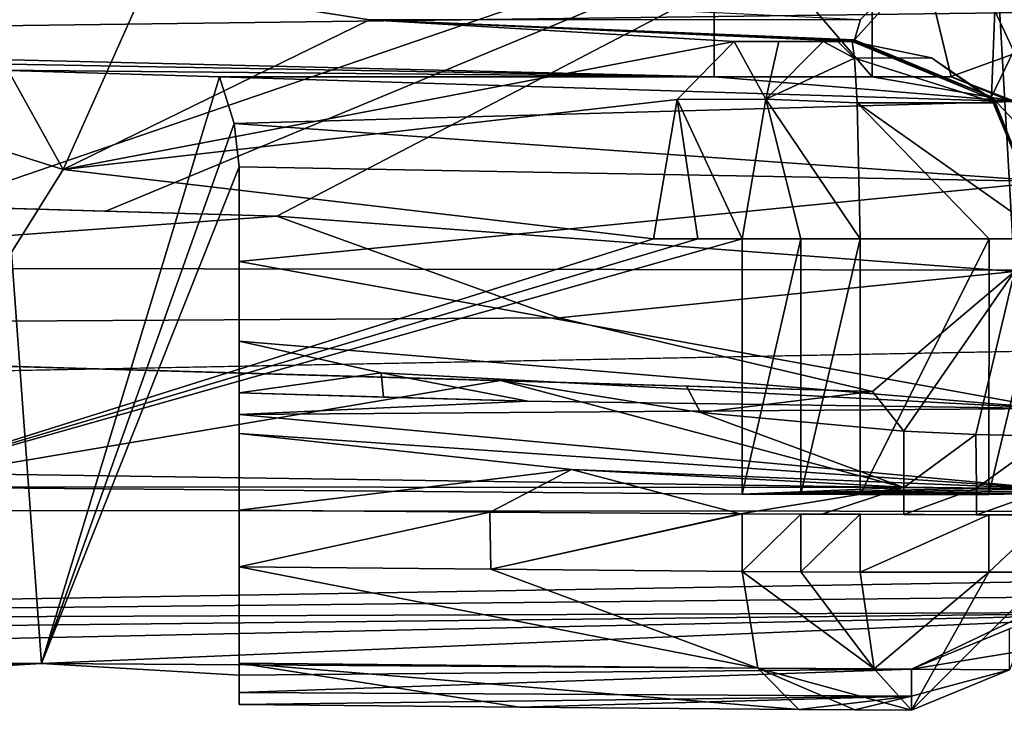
# Model space of a CAD drawing. Extents: x -65 to 446, y -88 to 1542.
# Tile 24 of 223: x 39.78 to 44.77, y -88.49 to -84.99. Entities that reach past the tile are written whole.
import ezdxf

# ---------------------------------------------------------------- set-up
doc = ezdxf.new("R2010")
doc.units = 0
doc.header["$LTSCALE"] = 74.25
for name, color, linetype in [('238', 7, 'CONTINUOUS'), ('256', 7, 'CONTINUOUS'), ('270', 7, 'CONTINUOUS'), ('339', 7, 'CONTINUOUS'), ('351', 7, 'CONTINUOUS'), ('364', 7, 'CONTINUOUS'), ('383', 7, 'CONTINUOUS'), ('433', 7, 'CONTINUOUS'), ('445', 7, 'CONTINUOUS'), ('462', 7, 'CONTINUOUS'), ('469', 7, 'CONTINUOUS'), ('485', 7, 'CONTINUOUS'), ('518', 7, 'CONTINUOUS'), ('524', 7, 'CONTINUOUS'), ('557', 7, 'CONTINUOUS'), ('585', 7, 'CONTINUOUS'), ('630', 7, 'CONTINUOUS'), ('647', 7, 'CONTINUOUS'), ('701', 7, 'CONTINUOUS'), ('702', 7, 'CONTINUOUS'), ('741', 7, 'CONTINUOUS'), ('742', 7, 'CONTINUOUS'), ('744', 7, 'CONTINUOUS'), ('752', 7, 'CONTINUOUS'), ('753', 7, 'CONTINUOUS'), ('783', 7, 'CONTINUOUS'), ('793', 7, 'CONTINUOUS'), ('835', 7, 'CONTINUOUS'), ('838', 7, 'CONTINUOUS'), ('845', 7, 'CONTINUOUS'), ('847', 7, 'CONTINUOUS'), ('864', 7, 'CONTINUOUS'), ('870', 7, 'CONTINUOUS'), ('873', 7, 'CONTINUOUS'), ('875', 7, 'CONTINUOUS'), ('888', 7, 'CONTINUOUS'), ('902', 7, 'CONTINUOUS'), ('903', 7, 'CONTINUOUS'), ('910', 7, 'CONTINUOUS'), ('912', 7, 'CONTINUOUS'), ('919', 7, 'CONTINUOUS'), ('920', 7, 'CONTINUOUS'), ('925', 7, 'CONTINUOUS'), ('927', 7, 'CONTINUOUS')]:
    doc.layers.add(name, color=color, linetype=linetype)

msp = doc.modelspace()

# ---------------------------------------------------------------- linework, layer by layer
at = {"layer": '238', "color": 7, "linetype": 'CONTINUOUS'}
for points in [[(40.0047, -85.748, -13.0785), (39.0005, -87.356, -12.6465), (38.5261, -85.2832, -12.444), (40.0047, -85.748, -13.0785)], [(42.9938, -86.1, -14.3933), (39.0005, -87.356, -12.6465), (40.0047, -85.748, -13.0785), (42.9938, -86.1, -14.3933)], [(43.4419, -87.3923, -14.5942), (39.0005, -87.356, -12.6465), (43.4419, -86.1, -14.5942), (43.4419, -87.3923, -14.5942)], [(43.4419, -86.1, -14.5942), (39.0005, -87.356, -12.6465), (43.2179, -86.1, -14.4937), (43.4419, -86.1, -14.5942)], [(43.2179, -86.1, -14.4937), (39.0005, -87.356, -12.6465), (42.9938, -86.1, -14.3933), (43.2179, -86.1, -14.4937)]]:
    msp.add_3dface(points, dxfattribs=at)
at = {"layer": '256', "color": 7, "linetype": 'CONTINUOUS'}
for points in [[(44.0112, -85.1842, -14.1895), (44, -85.1, -13.7477), (44.4011, -85.1839, -13.9303), (44.0112, -85.1842, -14.1895)], [(44.7247, -85.411, -14.076), (44.0112, -85.1842, -14.1895), (44.4011, -85.1839, -13.9303), (44.7247, -85.411, -14.076)], [(44.0247, -85.412, -14.5462), (44.0112, -85.1842, -14.1895), (44.7247, -85.411, -14.076), (44.0247, -85.412, -14.5462)], [(45, -86.1, -14.1986), (44.0247, -85.412, -14.5462), (44.7247, -85.411, -14.076), (45, -86.1, -14.1986)], [(44.0392, -86.1, -14.8482), (44.0247, -85.412, -14.5462), (44.6925, -86.1, -14.7782), (44.0392, -86.1, -14.8482)], [(44.6925, -86.1, -14.7782), (44.0247, -85.412, -14.5462), (45, -86.1, -14.1986), (44.6925, -86.1, -14.7782)]]:
    msp.add_3dface(points, dxfattribs=at)
at = {"layer": '270', "color": 7, "linetype": 'CONTINUOUS'}
for points in [[(43.6284, -85.1, -13.5818), (43.402, -85.1, -13.4805), (44, -85.1, -13.375), (43.6284, -85.1, -13.5818)], [(43.8518, -85.1, -13.6821), (43.6284, -85.1, -13.5818), (44, -85.1, -13.7477), (43.8518, -85.1, -13.6821)], [(44, -85.1, -13.7477), (43.6284, -85.1, -13.5818), (44, -85.1, -13.375), (44, -85.1, -13.7477)], [(43.8518, -85.1, -13.6821), (44, -85.1, -13.7477), (43.9264, -85.1, -13.7154), (43.8518, -85.1, -13.6821)]]:
    msp.add_3dface(points, dxfattribs=at)
at = {"layer": '339', "color": 7, "linetype": 'CONTINUOUS'}
for points in [[(36.5356, -84.0535, -9.4416), (37.8878, -85.1507, -10.0036), (42.5, -84.1, -8.4166), (36.5356, -84.0535, -9.4416)], [(37.8878, -85.1507, -10.0036), (39.3532, -85.9345, -10.6225), (44.6985, -84.1, -8.029), (37.8878, -85.1507, -10.0036)], [(37.8878, -85.1507, -10.0036), (44.6985, -84.1, -8.029), (44.3, -84.1, -8.0992), (37.8878, -85.1507, -10.0036)], [(42.5, -84.1, -8.4166), (37.8878, -85.1507, -10.0036), (43.2, -84.1, -8.2932), (42.5, -84.1, -8.4166)], [(43.2, -84.1, -8.2932), (37.8878, -85.1507, -10.0036), (44.3, -84.1, -8.0992), (43.2, -84.1, -8.2932)], [(44.6985, -84.1, -8.029), (39.3532, -85.9345, -10.6225), (40.2198, -85.9596, -10.5045), (44.6985, -84.1, -8.029)], [(41.0863, -85.9848, -10.3867), (44.6985, -84.1, -8.029), (40.2198, -85.9596, -10.5045), (41.0863, -85.9848, -10.3867)], [(44.822, -86.265, -10.1611), (44.6985, -84.1, -8.029), (41.0863, -85.9848, -10.3867), (44.822, -86.265, -10.1611)], [(42.5142, -86.5005, -11.0089), (44.822, -86.265, -10.1611), (41.0863, -85.9848, -10.3867), (42.5142, -86.5005, -11.0089)], [(44.1024, -86.8726, -11.7124), (44.822, -86.265, -10.1611), (42.5142, -86.5005, -11.0089), (44.1024, -86.8726, -11.7124)], [(44.2617, -87.0743, -12.77), (44.822, -86.265, -10.1611), (44.1024, -86.8726, -11.7124), (44.2617, -87.0743, -12.77)], [(44.2617, -87.0743, -12.77), (44.6251, -87.0907, -12.9271), (44.822, -86.265, -10.1611), (44.2617, -87.0743, -12.77)], [(44.6251, -87.0907, -12.9271), (44.9927, -87.0987, -13.0739), (44.822, -86.265, -10.1611), (44.6251, -87.0907, -12.9271)], [(42.2182, -86.8179, -11.8618), (43.2314, -86.9801, -12.3096), (43.1601, -86.8453, -11.7845), (42.2182, -86.8179, -11.8618)], [(43.1601, -86.8453, -11.7845), (43.2314, -86.9801, -12.3096), (44.1024, -86.8726, -11.7124), (43.1601, -86.8453, -11.7845)], [(43.2314, -86.9801, -12.3096), (44.2617, -87.0743, -12.77), (44.1024, -86.8726, -11.7124), (43.2314, -86.9801, -12.3096)]]:
    msp.add_3dface(points, dxfattribs=at)
at = {"layer": '351', "color": 7, "linetype": 'CONTINUOUS'}
for points in [[(44.0115, -85.0915, -13.1118), (44.7042, -85.3807, -13.0928), (44.0057, -85.0979, -13.2433), (44.0115, -85.0915, -13.1118)], [(44.7042, -85.3807, -13.0928), (44, -85.1, -13.375), (44.0057, -85.0979, -13.2433), (44.7042, -85.3807, -13.0928)], [(44.7051, -85.3908, -13.375), (44, -85.1, -13.375), (44.7042, -85.3807, -13.0928), (44.7051, -85.3908, -13.375)], [(45, -86.0893, -13.0465), (44.7051, -85.3908, -13.375), (44.7042, -85.3807, -13.0928), (45, -86.0893, -13.0465)], [(45, -86.1, -13.375), (44.7051, -85.3908, -13.375), (45, -86.0973, -13.2107), (45, -86.1, -13.375)], [(44.7051, -85.3908, -13.375), (45, -86.0893, -13.0465), (45, -86.0973, -13.2107), (44.7051, -85.3908, -13.375)]]:
    msp.add_3dface(points, dxfattribs=at)
at = {"layer": '364', "color": 7, "linetype": 'CONTINUOUS'}
for points in [[(43.4419, -87.3923, -14.5942), (43.4419, -86.1, -14.5942), (43.7393, -86.1, -14.7243), (43.4419, -87.3923, -14.5942)], [(43.4419, -87.3923, -14.5942), (43.7393, -86.1, -14.7243), (43.7393, -87.3936, -14.7242), (43.4419, -87.3923, -14.5942)], [(43.7393, -86.1, -14.7243), (44.0392, -86.1, -14.8482), (43.7393, -87.3936, -14.7242), (43.7393, -86.1, -14.7243)], [(44.0392, -86.1, -14.8482), (44.0392, -87.3948, -14.8482), (43.7393, -87.3936, -14.7242), (44.0392, -86.1, -14.8482)]]:
    msp.add_3dface(points, dxfattribs=at)
at = {"layer": '383', "color": 7, "linetype": 'CONTINUOUS'}
for points in [[(41.5554, -84.9908, -12.8774), (40.4226, -84.8113, -12.5134), (44.0409, -84.9896, -12.4344), (41.5554, -84.9908, -12.8774)], [(44.0115, -85.0915, -13.1118), (41.5554, -84.9908, -12.8774), (44.0409, -84.9896, -12.4344), (44.0115, -85.0915, -13.1118)], [(43.402, -85.1, -13.4805), (41.5554, -84.9908, -12.8774), (44, -85.1, -13.375), (43.402, -85.1, -13.4805)], [(44, -85.1, -13.375), (41.5554, -84.9908, -12.8774), (44.0057, -85.0979, -13.2433), (44, -85.1, -13.375)], [(41.5554, -84.9908, -12.8774), (44.0115, -85.0915, -13.1118), (44.0057, -85.0979, -13.2433), (41.5554, -84.9908, -12.8774)]]:
    msp.add_3dface(points, dxfattribs=at)
at = {"layer": '433', "color": 7, "linetype": 'CONTINUOUS'}
for points in [[(40.2198, -85.9596, -10.5045), (39.3532, -85.9345, -10.6225), (31.7791, -85.7147, -6.5662), (40.2198, -85.9596, -10.5045)], [(41.0863, -85.9848, -10.3867), (40.2198, -85.9596, -10.5045), (31.7791, -85.7147, -6.5662), (41.0863, -85.9848, -10.3867)]]:
    msp.add_3dface(points, dxfattribs=at)
at = {"layer": '445', "color": 7, "linetype": 'CONTINUOUS'}
msp.add_3dface([(44.822, -86.265, -10.1611), (45, -84.1, -7.9758), (44.6985, -84.1, -8.029), (44.822, -86.265, -10.1611)], dxfattribs=at)
at = {"layer": '462', "color": 7, "linetype": 'CONTINUOUS'}
for points in [[(44.7042, -85.3807, -13.0928), (44.0115, -85.0915, -13.1118), (44.7476, -84.2788, -10.4159), (44.7042, -85.3807, -13.0928)], [(44.7476, -84.2788, -10.4159), (44.0115, -85.0915, -13.1118), (44.0409, -84.9896, -12.4344), (44.7476, -84.2788, -10.4159)], [(45, -84.7665, -9.9651), (44.7042, -85.3807, -13.0928), (44.7476, -84.2788, -10.4159), (45, -84.7665, -9.9651)], [(44.7042, -85.3807, -13.0928), (45, -84.7665, -9.9651), (45, -85.6929, -11.393), (44.7042, -85.3807, -13.0928)], [(45, -86.0893, -13.0465), (44.7042, -85.3807, -13.0928), (45, -85.6929, -11.393), (45, -86.0893, -13.0465)]]:
    msp.add_3dface(points, dxfattribs=at)
at = {"layer": '469', "color": 7, "linetype": 'CONTINUOUS'}
for points in [[(40.0047, -85.748, -13.0785), (38.5261, -85.2832, -12.444), (39.3373, -84.5484, -12.1703), (40.0047, -85.748, -13.0785)], [(40.4226, -84.8113, -12.5134), (40.0047, -85.748, -13.0785), (39.3373, -84.5484, -12.1703), (40.4226, -84.8113, -12.5134)], [(41.5554, -84.9908, -12.8774), (40.0047, -85.748, -13.0785), (40.4226, -84.8113, -12.5134), (41.5554, -84.9908, -12.8774)], [(43.402, -85.1, -13.4805), (40.0047, -85.748, -13.0785), (41.5554, -84.9908, -12.8774), (43.402, -85.1, -13.4805)], [(43.1125, -85.3949, -14.1278), (40.0047, -85.748, -13.0785), (43.402, -85.1, -13.4805), (43.1125, -85.3949, -14.1278)], [(42.9938, -86.1, -14.3933), (40.0047, -85.748, -13.0785), (43.1125, -85.3949, -14.1278), (42.9938, -86.1, -14.3933)]]:
    msp.add_3dface(points, dxfattribs=at)
at = {"layer": '485', "color": 7, "linetype": 'CONTINUOUS'}
for points in [[(30.8736, -86.4888, -7.1804), (42.2182, -86.8179, -11.8618), (33.1941, -86.5561, -7.1211), (30.8736, -86.4888, -7.1804)], [(42.2182, -86.8179, -11.8618), (43.1601, -86.8453, -11.7845), (33.1941, -86.5561, -7.1211), (42.2182, -86.8179, -11.8618)], [(43.1601, -86.8453, -11.7845), (44.1024, -86.8726, -11.7124), (33.1941, -86.5561, -7.1211), (43.1601, -86.8453, -11.7845)]]:
    msp.add_3dface(points, dxfattribs=at)
at = {"layer": '518', "color": 7, "linetype": 'CONTINUOUS'}
for points in [[(43.562, -85.3929, -14.3271), (43.8518, -85.1, -13.6821), (44.0112, -85.1842, -14.1895), (43.562, -85.3929, -14.3271)], [(44.0112, -85.1842, -14.1895), (43.8518, -85.1, -13.6821), (43.9264, -85.1, -13.7154), (44.0112, -85.1842, -14.1895)], [(44, -85.1, -13.7477), (44.0112, -85.1842, -14.1895), (43.9264, -85.1, -13.7154), (44, -85.1, -13.7477)], [(44.0247, -85.412, -14.5462), (43.562, -85.3929, -14.3271), (44.0112, -85.1842, -14.1895), (44.0247, -85.412, -14.5462)], [(43.4419, -86.1, -14.5942), (43.562, -85.3929, -14.3271), (43.7393, -86.1, -14.7243), (43.4419, -86.1, -14.5942)], [(44.0392, -86.1, -14.8482), (43.562, -85.3929, -14.3271), (44.0247, -85.412, -14.5462), (44.0392, -86.1, -14.8482)], [(43.562, -85.3929, -14.3271), (44.0392, -86.1, -14.8482), (43.7393, -86.1, -14.7243), (43.562, -85.3929, -14.3271)]]:
    msp.add_3dface(points, dxfattribs=at)
at = {"layer": '524', "color": 7, "linetype": 'CONTINUOUS'}
for points in [[(33.1941, -86.5561, -7.1211), (41.0863, -85.9848, -10.3867), (31.7791, -85.7147, -6.5662), (33.1941, -86.5561, -7.1211)], [(42.5142, -86.5005, -11.0089), (41.0863, -85.9848, -10.3867), (33.1941, -86.5561, -7.1211), (42.5142, -86.5005, -11.0089)], [(44.1024, -86.8726, -11.7124), (42.5142, -86.5005, -11.0089), (33.1941, -86.5561, -7.1211), (44.1024, -86.8726, -11.7124)]]:
    msp.add_3dface(points, dxfattribs=at)
at = {"layer": '557', "color": 7, "linetype": 'CONTINUOUS'}
for points in [[(42.2182, -86.8179, -11.8618), (30.8736, -86.4888, -7.1804), (39.4158, -87.288, -10.6491), (42.2182, -86.8179, -11.8618)], [(44.2617, -87.3592, -12.77), (42.2182, -86.8179, -11.8618), (39.4158, -87.288, -10.6491), (44.2617, -87.3592, -12.77)], [(43.2314, -86.9801, -12.3096), (42.2182, -86.8179, -11.8618), (44.2617, -87.3592, -12.77), (43.2314, -86.9801, -12.3096)], [(44.2617, -87.0743, -12.77), (43.2314, -86.9801, -12.3096), (44.2617, -87.3592, -12.77), (44.2617, -87.0743, -12.77)]]:
    msp.add_3dface(points, dxfattribs=at)
at = {"layer": '585', "color": 7, "linetype": 'CONTINUOUS'}
for points in [[(44.0392, -86.1, -14.8482), (44.6925, -86.1, -14.7782), (44.0392, -87.3948, -14.8482), (44.0392, -86.1, -14.8482)], [(44.0392, -87.3948, -14.8482), (44.6925, -86.1, -14.7782), (44.6916, -87.3942, -14.7788), (44.0392, -87.3948, -14.8482)], [(44.6925, -86.1, -14.7782), (45, -86.1, -14.1986), (44.6916, -87.3942, -14.7788), (44.6925, -86.1, -14.7782)], [(45, -86.1, -14.1986), (45, -87.3873, -14.1986), (44.6916, -87.3942, -14.7788), (45, -86.1, -14.1986)]]:
    msp.add_3dface(points, dxfattribs=at)
at = {"layer": '630', "color": 7, "linetype": 'CONTINUOUS'}
for points in [[(44.2617, -87.0743, -12.77), (44.2617, -87.3592, -12.77), (44.6251, -87.0907, -12.9271), (44.2617, -87.0743, -12.77)], [(44.2617, -87.3592, -12.77), (44.6287, -87.3631, -12.9286), (44.6251, -87.0907, -12.9271), (44.2617, -87.3592, -12.77)], [(44.6287, -87.3631, -12.9286), (44.9927, -87.0987, -13.0739), (44.6251, -87.0907, -12.9271), (44.6287, -87.3631, -12.9286)], [(44.6287, -87.3631, -12.9286), (45, -87.3666, -13.0767), (44.9927, -87.0987, -13.0739), (44.6287, -87.3631, -12.9286)]]:
    msp.add_3dface(points, dxfattribs=at)
at = {"layer": '647', "color": 7, "linetype": 'CONTINUOUS'}
for points in [[(43.1125, -85.3949, -14.1278), (43.402, -85.1, -13.4805), (43.562, -85.3929, -14.3271), (43.1125, -85.3949, -14.1278)], [(43.562, -85.3929, -14.3271), (43.402, -85.1, -13.4805), (43.6284, -85.1, -13.5818), (43.562, -85.3929, -14.3271)], [(43.8518, -85.1, -13.6821), (43.562, -85.3929, -14.3271), (43.6284, -85.1, -13.5818), (43.8518, -85.1, -13.6821)], [(43.2179, -86.1, -14.4937), (42.9938, -86.1, -14.3933), (43.1125, -85.3949, -14.1278), (43.2179, -86.1, -14.4937)], [(43.4419, -86.1, -14.5942), (43.1125, -85.3949, -14.1278), (43.562, -85.3929, -14.3271), (43.4419, -86.1, -14.5942)], [(43.4419, -86.1, -14.5942), (43.2179, -86.1, -14.4937), (43.1125, -85.3949, -14.1278), (43.4419, -86.1, -14.5942)]]:
    msp.add_3dface(points, dxfattribs=at)
at = {"layer": '701', "color": 7, "linetype": 'CONTINUOUS'}
for points in [[(44.2617, -87.3592, -12.77), (39.4158, -87.288, -10.6491), (39.0005, -87.356, -12.6465), (44.2617, -87.3592, -12.77)], [(44.2617, -87.3592, -12.77), (39.0005, -87.356, -12.6465), (43.4419, -87.3923, -14.5942), (44.2617, -87.3592, -12.77)], [(44.2617, -87.3592, -12.77), (43.4419, -87.3923, -14.5942), (44.6287, -87.3631, -12.9286), (44.2617, -87.3592, -12.77)], [(43.4419, -87.3923, -14.5942), (45, -87.3666, -13.0767), (44.6287, -87.3631, -12.9286), (43.4419, -87.3923, -14.5942)], [(43.4419, -87.3923, -14.5942), (45, -87.3782, -13.6376), (45, -87.3666, -13.0767), (43.4419, -87.3923, -14.5942)], [(43.4419, -87.3923, -14.5942), (45, -87.3873, -14.1986), (45, -87.3782, -13.6376), (43.4419, -87.3923, -14.5942)], [(45, -87.3873, -14.1986), (43.4419, -87.3923, -14.5942), (43.7393, -87.3936, -14.7242), (45, -87.3873, -14.1986)], [(44.6916, -87.3942, -14.7788), (45, -87.3873, -14.1986), (43.7393, -87.3936, -14.7242), (44.6916, -87.3942, -14.7788)], [(44.0392, -87.3948, -14.8482), (44.6916, -87.3942, -14.7788), (43.7393, -87.3936, -14.7242), (44.0392, -87.3948, -14.8482)]]:
    msp.add_3dface(points, dxfattribs=at)
at = {"layer": '702', "color": 7, "linetype": 'CONTINUOUS'}
for points in [[(44.4011, -85.1839, -13.9303), (44, -85.1, -13.7477), (44.7051, -85.3908, -13.375), (44.4011, -85.1839, -13.9303)], [(44.7051, -85.3908, -13.375), (44, -85.1, -13.7477), (44, -85.1, -13.375), (44.7051, -85.3908, -13.375)], [(44.7247, -85.411, -14.076), (44.4011, -85.1839, -13.9303), (44.7051, -85.3908, -13.375), (44.7247, -85.411, -14.076)], [(45, -86.1, -13.375), (44.7247, -85.411, -14.076), (44.7051, -85.3908, -13.375), (45, -86.1, -13.375)], [(45, -86.1, -14.1986), (44.7247, -85.411, -14.076), (45, -86.1, -13.375), (45, -86.1, -14.1986)]]:
    msp.add_3dface(points, dxfattribs=at)
at = {"layer": '741', "color": 7, "linetype": 'CONTINUOUS'}
for points in [[(40.8953, -86.6186, -10.1953), (41.6138, -86.7786, -10.5063), (40.8953, -86.8796, -10.1953), (40.8953, -86.6186, -10.1953)], [(40.8953, -86.8796, -10.1953), (41.6138, -86.7786, -10.5063), (41.6267, -86.9008, -10.5119), (40.8953, -86.8796, -10.1953)], [(41.6138, -86.7786, -10.5063), (42.357, -86.922, -10.8307), (41.6267, -86.9008, -10.5119), (41.6138, -86.7786, -10.5063)]]:
    msp.add_3dface(points, dxfattribs=at)
at = {"layer": '742', "color": 7, "linetype": 'CONTINUOUS'}
for points in [[(44.1, -85.2794, -8.5466), (44.1, -84.3439, -7.8858), (44.1, -83.3, -1.5), (44.1, -85.2794, -8.5466)], [(44.1, -83.6194, 5.6881), (44.1, -85.2794, -8.5466), (44.1, -83.3, -1.5), (44.1, -83.6194, 5.6881)]]:
    msp.add_3dface(points, dxfattribs=at)
at = {"layer": '744', "color": 7, "linetype": 'CONTINUOUS'}
msp.add_3dface([(44.8535, -85.4245, -8.521), (44.5, -85.2784, -8.5296), (44.8226, -85.162, -6.7771), (44.8535, -85.4245, -8.521)], dxfattribs=at)
at = {"layer": '752', "color": 7, "linetype": 'CONTINUOUS'}
for points in [[(-4.7025, -83.9318, 3.8174), (43.3, -83.6194, 5.6881), (32.8954, -85.028, -5.1043), (-4.7025, -83.9318, 3.8174)], [(43.3, -83.6194, 5.6881), (43.3, -85.2794, -8.5466), (32.8954, -85.028, -5.1043), (43.3, -83.6194, 5.6881)], [(43.3, -85.2794, -8.5466), (33.8953, -85.1108, -6.1043), (32.8954, -85.028, -5.1043), (43.3, -85.2794, -8.5466)], [(33.8953, -85.1108, -6.1043), (43.3, -85.2794, -8.5466), (39.6735, -85.2462, -8.0072), (33.8953, -85.1108, -6.1043)], [(39.6735, -85.2462, -8.0072), (43.3, -85.2794, -8.5466), (40.7955, -85.2794, -8.5466), (39.6735, -85.2462, -8.0072)]]:
    msp.add_3dface(points, dxfattribs=at)
at = {"layer": '753', "color": 7, "linetype": 'CONTINUOUS'}
for points in [[(43.7393, -87.4936, -14.7243), (43.4419, -87.7837, -14.5942), (43.4419, -87.4922, -14.5942), (43.7393, -87.4936, -14.7243)], [(43.7393, -87.7856, -14.7243), (43.4419, -87.7837, -14.5942), (43.7393, -87.4936, -14.7243), (43.7393, -87.7856, -14.7243)], [(44.0392, -87.4948, -14.8482), (43.7393, -87.7856, -14.7243), (43.7393, -87.4936, -14.7243), (44.0392, -87.4948, -14.8482)], [(44.0392, -87.7874, -14.8482), (43.7393, -87.7856, -14.7243), (44.0392, -87.4948, -14.8482), (44.0392, -87.7874, -14.8482)]]:
    msp.add_3dface(points, dxfattribs=at)
at = {"layer": '783', "color": 7, "linetype": 'CONTINUOUS'}
for points in [[(40.8953, -87.4746, -13.4657), (40.8953, -87.4746, -11.2847), (42.1661, -87.4846, -11.8389), (40.8953, -87.4746, -13.4657)], [(40.8953, -87.4746, -13.4657), (42.1661, -87.4846, -11.8389), (42.1651, -87.4846, -14.0245), (40.8953, -87.4746, -13.4657)], [(42.1661, -87.4846, -11.8389), (43.4319, -87.4921, -12.3988), (42.1651, -87.4846, -14.0245), (42.1661, -87.4846, -11.8389)], [(42.1651, -87.4846, -14.0245), (43.4319, -87.4921, -12.3988), (43.4319, -87.4921, -14.5897), (42.1651, -87.4846, -14.0245)]]:
    msp.add_3dface(points, dxfattribs=at)
at = {"layer": '793', "color": 7, "linetype": 'CONTINUOUS'}
for points in [[(43.5214, -88.2745, -14.4097), (43.4419, -87.7837, -14.5942), (44.1115, -88.2778, -14.6611), (43.5214, -88.2745, -14.4097)], [(43.4419, -87.7837, -14.5942), (43.7393, -87.7856, -14.7243), (44.1115, -88.2778, -14.6611), (43.4419, -87.7837, -14.5942)], [(43.7393, -87.7856, -14.7243), (44.0392, -87.7874, -14.8482), (44.1115, -88.2778, -14.6611), (43.7393, -87.7856, -14.7243)], [(44.3, -88.4873, -14.1888), (44.0132, -88.4856, -14.0696), (43.5214, -88.2745, -14.4097), (44.3, -88.4873, -14.1888)], [(44.3, -88.4873, -14.1888), (43.5214, -88.2745, -14.4097), (44.1115, -88.2778, -14.6611), (44.3, -88.4873, -14.1888)], [(44.0132, -88.4856, -14.0696), (43.7289, -88.4836, -13.9446), (43.5214, -88.2745, -14.4097), (44.0132, -88.4856, -14.0696)]]:
    msp.add_3dface(points, dxfattribs=at)
at = {"layer": '835', "color": 7, "linetype": 'CONTINUOUS'}
for points in [[(43.8459, -87.494, -12.5835), (43.4419, -87.4922, -14.5942), (43.4319, -87.4921, -14.5897), (43.8459, -87.494, -12.5835)], [(43.4319, -87.4921, -12.3988), (43.8459, -87.494, -12.5835), (43.4319, -87.4921, -14.5897), (43.4319, -87.4921, -12.3988)], [(43.7393, -87.4936, -14.7243), (43.4419, -87.4922, -14.5942), (43.8459, -87.494, -12.5835), (43.7393, -87.4936, -14.7243)], [(44.0392, -87.4948, -14.8482), (43.7393, -87.4936, -14.7243), (43.8459, -87.494, -12.5835), (44.0392, -87.4948, -14.8482)], [(44.2617, -87.4955, -12.77), (44.0392, -87.4948, -14.8482), (43.8459, -87.494, -12.5835), (44.2617, -87.4955, -12.77)], [(44.6916, -87.4968, -14.7788), (44.0392, -87.4948, -14.8482), (44.6287, -87.4967, -12.9286), (44.6916, -87.4968, -14.7788)], [(44.0392, -87.4948, -14.8482), (44.2617, -87.4955, -12.77), (44.6287, -87.4967, -12.9286), (44.0392, -87.4948, -14.8482)], [(45, -87.4975, -13.0767), (44.6916, -87.4968, -14.7788), (44.6287, -87.4967, -12.9286), (45, -87.4975, -13.0767)], [(45, -87.4975, -14.1986), (44.6916, -87.4968, -14.7788), (45, -87.4975, -13.0767), (45, -87.4975, -14.1986)]]:
    msp.add_3dface(points, dxfattribs=at)
at = {"layer": '838', "color": 7, "linetype": 'CONTINUOUS'}
for points in [[(44.8535, -85.4245, -8.521), (44.5, -85.2794, -8.5466), (44.5, -85.2784, -8.5296), (44.8535, -85.4245, -8.521)], [(44.824, -85.4051, -8.658), (44.5, -85.2794, -8.5466), (44.8535, -85.4245, -8.521), (44.824, -85.4051, -8.658)]]:
    msp.add_3dface(points, dxfattribs=at)
at = {"layer": '845', "color": 7, "linetype": 'CONTINUOUS'}
for points in [[(44.0392, -87.7874, -14.8482), (44.0392, -87.4948, -14.8482), (44.6916, -87.4968, -14.7788), (44.0392, -87.7874, -14.8482)], [(44.0392, -87.7874, -14.8482), (44.6916, -87.4968, -14.7788), (44.6921, -87.7874, -14.7785), (44.0392, -87.7874, -14.8482)], [(44.6916, -87.4968, -14.7788), (45, -87.4975, -14.1986), (44.6921, -87.7874, -14.7785), (44.6916, -87.4968, -14.7788)], [(44.6921, -87.7874, -14.7785), (45, -87.4975, -14.1986), (45, -87.7874, -14.1986), (44.6921, -87.7874, -14.7785)]]:
    msp.add_3dface(points, dxfattribs=at)
at = {"layer": '847', "color": 7, "linetype": 'CONTINUOUS'}
for points in [[(-42.5, -84.5722, 15.5903), (-42.5, -86.1033, 8.751), (61.8378, -84.7304, 14.9571), (-42.5, -84.5722, 15.5903)], [(61.8378, -84.7304, 14.9571), (-42.5, -86.1033, 8.751), (64.4766, -86.2943, 7.7531), (61.8378, -84.7304, 14.9571)], [(-42.5, -86.1033, 8.751), (3.8801, -87.4541, 0.3934), (64.4766, -86.2943, 7.7531), (-42.5, -86.1033, 8.751)], [(3.8801, -87.4541, 0.3934), (65.3, -87.493, 0.0872), (64.4766, -86.2943, 7.7531), (3.8801, -87.4541, 0.3934)], [(32.8953, -88.039, -5.1043), (65.3, -87.493, 0.0872), (3.8801, -87.4541, 0.3934), (32.8953, -88.039, -5.1043)], [(49.5, -87.8664, -3.2307), (65.3, -87.493, 0.0872), (32.8953, -88.039, -5.1043), (49.5, -87.8664, -3.2307)], [(49.5, -87.8664, -3.2307), (32.8953, -88.039, -5.1043), (46.0664, -87.9894, -4.5337), (49.5, -87.8664, -3.2307)], [(32.8953, -88.039, -5.1043), (33.8953, -88.1199, -6.1043), (46.0664, -87.9894, -4.5337), (32.8953, -88.039, -5.1043)], [(33.8953, -88.1199, -6.1043), (33.8953, -88.2466, -7.9191), (46.0664, -87.9894, -4.5337), (33.8953, -88.1199, -6.1043)], [(46.0664, -87.9894, -4.5337), (33.8953, -88.2466, -7.9191), (39.8954, -88.2506, -7.9823), (46.0664, -87.9894, -4.5337)], [(44.3, -88.2794, -8.4591), (46.0664, -87.9894, -4.5337), (39.8954, -88.2506, -7.9823), (44.3, -88.2794, -8.4591)], [(33.8953, -88.2466, -7.9191), (33.8953, -88.3478, -9.7355), (39.8954, -88.2506, -7.9823), (33.8953, -88.2466, -7.9191)], [(39.8954, -88.2506, -7.9823), (33.8953, -88.3478, -9.7355), (38.8953, -88.309, -8.9823), (39.8954, -88.2506, -7.9823)], [(40.8953, -88.309, -8.9823), (44.3, -88.2794, -8.4591), (39.8954, -88.2506, -7.9823), (40.8953, -88.309, -8.9823)], [(44.3, -88.4152, -11.3228), (44.3, -88.2794, -8.4591), (40.8953, -88.3965, -10.8326), (44.3, -88.4152, -11.3228)], [(40.8953, -88.3965, -10.8326), (44.3, -88.2794, -8.4591), (40.8953, -88.309, -8.9823), (40.8953, -88.3965, -10.8326)], [(40.8953, -88.4574, -12.684), (44.3, -88.4152, -11.3228), (40.8953, -88.3965, -10.8326), (40.8953, -88.4574, -12.684)], [(42.3152, -88.472, -13.3108), (44.3, -88.4152, -11.3228), (40.8953, -88.4574, -12.684), (42.3152, -88.472, -13.3108)], [(43.7289, -88.4836, -13.9446), (44.3, -88.4152, -11.3228), (42.3152, -88.472, -13.3108), (43.7289, -88.4836, -13.9446)], [(44.0132, -88.4856, -14.0696), (44.3, -88.4152, -11.3228), (43.7289, -88.4836, -13.9446), (44.0132, -88.4856, -14.0696)], [(44.3, -88.4873, -14.1888), (44.3, -88.4152, -11.3228), (44.0132, -88.4856, -14.0696), (44.3, -88.4873, -14.1888)]]:
    msp.add_3dface(points, dxfattribs=at)
at = {"layer": '864', "color": 7, "linetype": 'CONTINUOUS'}
for points in [[(41.6262, -86.9008, -10.7793), (40.8953, -86.8796, -10.7293), (41.6267, -86.9008, -10.5119), (41.6262, -86.9008, -10.7793)], [(40.8953, -86.8796, -10.7293), (40.8953, -86.8796, -10.1953), (41.6267, -86.9008, -10.5119), (40.8953, -86.8796, -10.7293)], [(42.357, -86.922, -10.8307), (41.6262, -86.9008, -10.7793), (41.6267, -86.9008, -10.5119), (42.357, -86.922, -10.8307)]]:
    msp.add_3dface(points, dxfattribs=at)
at = {"layer": '870', "color": 7, "linetype": 'CONTINUOUS'}
for points in [[(43.3, -85.2794, -8.5466), (43.3, -84.3439, -7.8858), (44.1, -85.2794, -8.5466), (43.3, -85.2794, -8.5466)], [(44.1, -85.2794, -8.5466), (43.3, -84.3439, -7.8858), (44.1, -84.3439, -7.8858), (44.1, -85.2794, -8.5466)], [(40.7955, -85.2794, -8.5466), (43.3, -85.2794, -8.5466), (44.824, -85.4051, -8.658), (40.7955, -85.2794, -8.5466)], [(40.7955, -85.2794, -8.5466), (44.824, -85.4051, -8.658), (40.8707, -85.5156, -8.7611), (40.7955, -85.2794, -8.5466)], [(44.824, -85.4051, -8.658), (43.3, -85.2794, -8.5466), (44.1, -85.2794, -8.5466), (44.824, -85.4051, -8.658)], [(44.5, -85.2794, -8.5466), (44.824, -85.4051, -8.658), (44.1, -85.2794, -8.5466), (44.5, -85.2794, -8.5466)], [(44.824, -85.4051, -8.658), (45, -85.8097, -9.0633), (40.8707, -85.5156, -8.7611), (44.824, -85.4051, -8.658)], [(45, -85.8097, -9.0633), (40.8953, -85.7348, -8.9823), (40.8707, -85.5156, -8.7611), (45, -85.8097, -9.0633)], [(40.8953, -86.2148, -9.5611), (40.8953, -85.7348, -8.9823), (45, -85.8097, -9.0633), (40.8953, -86.2148, -9.5611)], [(45, -86.9598, -10.9257), (40.8953, -86.2148, -9.5611), (45, -85.8097, -9.0633), (45, -86.9598, -10.9257)], [(40.8953, -86.6186, -10.1953), (40.8953, -86.2148, -9.5611), (45, -86.9598, -10.9257), (40.8953, -86.6186, -10.1953)], [(41.6138, -86.7786, -10.5063), (40.8953, -86.6186, -10.1953), (45, -86.9598, -10.9257), (41.6138, -86.7786, -10.5063)], [(42.357, -86.922, -10.8307), (41.6138, -86.7786, -10.5063), (45, -86.9598, -10.9257), (42.357, -86.922, -10.8307)], [(41.6262, -86.9008, -10.7793), (42.357, -86.922, -10.8307), (40.8953, -86.8796, -10.7293), (41.6262, -86.9008, -10.7793)], [(40.8953, -86.8796, -10.7293), (42.357, -86.922, -10.8307), (40.8953, -86.9897, -11.0044), (40.8953, -86.8796, -10.7293)], [(40.8953, -86.9897, -11.0044), (42.357, -86.922, -10.8307), (45, -86.9598, -10.9257), (40.8953, -86.9897, -11.0044)], [(45, -87.3653, -13.0767), (40.8953, -86.9897, -11.0044), (45, -86.9598, -10.9257), (45, -87.3653, -13.0767)], [(40.8953, -87.086, -11.2847), (40.8953, -86.9897, -11.0044), (45, -87.3653, -13.0767), (40.8953, -87.086, -11.2847)], [(42.578, -87.2684, -12.0203), (40.8953, -87.086, -11.2847), (45, -87.3653, -13.0767), (42.578, -87.2684, -12.0203)], [(44.2617, -87.3566, -12.77), (42.578, -87.2684, -12.0203), (45, -87.3653, -13.0767), (44.2617, -87.3566, -12.77)], [(44.6287, -87.3631, -12.9286), (44.2617, -87.3566, -12.77), (45, -87.3653, -13.0767), (44.6287, -87.3631, -12.9286)]]:
    msp.add_3dface(points, dxfattribs=at)
at = {"layer": '873', "color": 7, "linetype": 'CONTINUOUS'}
for points in [[(44.3, -88.2794, -8.4591), (44.7951, -88.2821, -14.1916), (44.7951, -88.0746, -8.4711), (44.3, -88.2794, -8.4591)], [(44.3, -88.2794, -8.4591), (44.3, -88.4152, -11.3228), (44.7951, -88.2821, -14.1916), (44.3, -88.2794, -8.4591)], [(44.3, -88.4152, -11.3228), (44.3, -88.4873, -14.1888), (44.7951, -88.2821, -14.1916), (44.3, -88.4152, -11.3228)]]:
    msp.add_3dface(points, dxfattribs=at)
at = {"layer": '875', "color": 7, "linetype": 'CONTINUOUS'}
for points in [[(46.324, -87.3116, -5.3121), (46.0664, -87.9894, -4.5337), (44.3, -88.2794, -8.4591), (46.324, -87.3116, -5.3121)], [(46.324, -87.3116, -5.3121), (44.3, -88.2794, -8.4591), (44.7951, -88.0746, -8.4711), (46.324, -87.3116, -5.3121)]]:
    msp.add_3dface(points, dxfattribs=at)
at = {"layer": '888', "color": 7, "linetype": 'CONTINUOUS'}
msp.add_3dface([(43.3, -85.2794, -8.5466), (43.3, -83.6194, 5.6881), (43.3, -84.3439, -7.8858), (43.3, -85.2794, -8.5466)], dxfattribs=at)
at = {"layer": '902', "color": 7, "linetype": 'CONTINUOUS'}
for points in [[(40.8953, -87.086, -11.2847), (42.578, -87.2684, -12.0203), (40.8953, -87.4746, -11.2847), (40.8953, -87.086, -11.2847)], [(40.8953, -87.4746, -11.2847), (42.578, -87.2684, -12.0203), (42.1661, -87.4846, -11.8389), (40.8953, -87.4746, -11.2847)], [(42.1661, -87.4846, -11.8389), (42.578, -87.2684, -12.0203), (43.4319, -87.4921, -12.3988), (42.1661, -87.4846, -11.8389)], [(42.578, -87.2684, -12.0203), (44.2617, -87.3566, -12.77), (43.4319, -87.4921, -12.3988), (42.578, -87.2684, -12.0203)], [(43.4319, -87.4921, -12.3988), (44.2617, -87.3566, -12.77), (43.8459, -87.494, -12.5835), (43.4319, -87.4921, -12.3988)], [(44.2617, -87.3566, -12.77), (44.2617, -87.4955, -12.77), (43.8459, -87.494, -12.5835), (44.2617, -87.3566, -12.77)]]:
    msp.add_3dface(points, dxfattribs=at)
at = {"layer": '903', "color": 7, "linetype": 'CONTINUOUS'}
for points in [[(39.8954, -88.2506, -7.9823), (38.8953, -88.309, -8.9823), (39.6735, -85.2462, -8.0072), (39.8954, -88.2506, -7.9823)], [(39.8954, -88.2506, -7.9823), (39.6735, -85.2462, -8.0072), (40.7955, -85.2794, -8.5466), (39.8954, -88.2506, -7.9823)], [(39.8954, -88.2506, -7.9823), (40.7955, -85.2794, -8.5466), (40.8707, -85.5156, -8.7611), (39.8954, -88.2506, -7.9823)], [(40.8953, -85.7348, -8.9823), (39.8954, -88.2506, -7.9823), (40.8707, -85.5156, -8.7611), (40.8953, -85.7348, -8.9823)], [(40.8953, -88.309, -8.9823), (39.8954, -88.2506, -7.9823), (40.8953, -85.7348, -8.9823), (40.8953, -88.309, -8.9823)]]:
    msp.add_3dface(points, dxfattribs=at)
at = {"layer": '910', "color": 7, "linetype": 'CONTINUOUS'}
for points in [[(40.8953, -87.7607, -13.4657), (40.8953, -87.4746, -13.4657), (42.1651, -87.4846, -14.0245), (40.8953, -87.7607, -13.4657)], [(42.1701, -87.7734, -14.0267), (40.8953, -87.7607, -13.4657), (42.1651, -87.4846, -14.0245), (42.1701, -87.7734, -14.0267)], [(42.1701, -87.7734, -14.0267), (42.1651, -87.4846, -14.0245), (43.4319, -87.4921, -14.5897), (42.1701, -87.7734, -14.0267)], [(43.4419, -87.4922, -14.5942), (42.1701, -87.7734, -14.0267), (43.4319, -87.4921, -14.5897), (43.4419, -87.4922, -14.5942)], [(43.4419, -87.7837, -14.5942), (42.1701, -87.7734, -14.0267), (43.4419, -87.4922, -14.5942), (43.4419, -87.7837, -14.5942)]]:
    msp.add_3dface(points, dxfattribs=at)
at = {"layer": '912', "color": 7, "linetype": 'CONTINUOUS'}
for points in [[(40.8953, -88.2494, -13.2478), (40.8953, -87.7607, -13.4657), (43.5214, -88.2745, -14.4097), (40.8953, -88.2494, -13.2478)], [(43.5214, -88.2745, -14.4097), (40.8953, -87.7607, -13.4657), (42.1701, -87.7734, -14.0267), (43.5214, -88.2745, -14.4097)], [(43.4419, -87.7837, -14.5942), (43.5214, -88.2745, -14.4097), (42.1701, -87.7734, -14.0267), (43.4419, -87.7837, -14.5942)], [(43.7289, -88.4836, -13.9446), (42.3152, -88.472, -13.3108), (40.8953, -88.2494, -13.2478), (43.7289, -88.4836, -13.9446)], [(43.7289, -88.4836, -13.9446), (40.8953, -88.2494, -13.2478), (43.5214, -88.2745, -14.4097), (43.7289, -88.4836, -13.9446)], [(42.3152, -88.472, -13.3108), (40.8953, -88.4574, -12.684), (40.8953, -88.2494, -13.2478), (42.3152, -88.472, -13.3108)]]:
    msp.add_3dface(points, dxfattribs=at)
at = {"layer": '919', "color": 7, "linetype": 'CONTINUOUS'}
for points in [[(40.8953, -88.309, -8.9823), (40.8953, -85.7348, -8.9823), (40.8953, -86.2148, -9.5611), (40.8953, -88.309, -8.9823)], [(40.8953, -88.309, -8.9823), (40.8953, -86.2148, -9.5611), (40.8953, -86.6186, -10.1953), (40.8953, -88.309, -8.9823)], [(40.8953, -88.309, -8.9823), (40.8953, -86.6186, -10.1953), (40.8953, -86.8796, -10.1953), (40.8953, -88.309, -8.9823)], [(40.8953, -88.3965, -10.8326), (40.8953, -88.309, -8.9823), (40.8953, -86.8796, -10.7293), (40.8953, -88.3965, -10.8326)], [(40.8953, -88.3965, -10.8326), (40.8953, -86.8796, -10.7293), (40.8953, -86.9897, -11.0044), (40.8953, -88.3965, -10.8326)], [(40.8953, -86.8796, -10.7293), (40.8953, -88.309, -8.9823), (40.8953, -86.8796, -10.1953), (40.8953, -86.8796, -10.7293)], [(40.8953, -88.3965, -10.8326), (40.8953, -86.9897, -11.0044), (40.8953, -87.086, -11.2847), (40.8953, -88.3965, -10.8326)], [(40.8953, -88.3965, -10.8326), (40.8953, -87.086, -11.2847), (40.8953, -87.4746, -11.2847), (40.8953, -88.3965, -10.8326)], [(40.8953, -88.4574, -12.684), (40.8953, -88.3965, -10.8326), (40.8953, -87.4746, -11.2847), (40.8953, -88.4574, -12.684)], [(40.8953, -88.2494, -13.2478), (40.8953, -88.4574, -12.684), (40.8953, -87.4746, -13.4657), (40.8953, -88.2494, -13.2478)], [(40.8953, -87.4746, -13.4657), (40.8953, -88.4574, -12.684), (40.8953, -87.4746, -11.2847), (40.8953, -87.4746, -13.4657)], [(40.8953, -87.7607, -13.4657), (40.8953, -88.2494, -13.2478), (40.8953, -87.4746, -13.4657), (40.8953, -87.7607, -13.4657)]]:
    msp.add_3dface(points, dxfattribs=at)
at = {"layer": '920', "color": 7, "linetype": 'CONTINUOUS'}
for points in [[(44.1115, -88.2778, -14.6611), (44.0392, -87.7874, -14.8482), (44.6921, -87.7874, -14.7785), (44.1115, -88.2778, -14.6611)], [(44.3, -88.4873, -14.1888), (44.1115, -88.2778, -14.6611), (44.6921, -87.7874, -14.7785), (44.3, -88.4873, -14.1888)], [(44.3, -88.4873, -14.1888), (44.6921, -87.7874, -14.7785), (45, -87.7874, -14.1986), (44.3, -88.4873, -14.1888)], [(44.3, -88.4873, -14.1888), (45, -87.7874, -14.1986), (44.7951, -88.2821, -14.1916), (44.3, -88.4873, -14.1888)]]:
    msp.add_3dface(points, dxfattribs=at)
at = {"layer": '925', "color": 7, "linetype": 'CONTINUOUS'}
for points in [[(44.2617, -87.3566, -12.77), (44.6287, -87.3631, -12.9286), (44.2617, -87.4955, -12.77), (44.2617, -87.3566, -12.77)], [(44.2617, -87.4955, -12.77), (44.6287, -87.3631, -12.9286), (44.6287, -87.4967, -12.9286), (44.2617, -87.4955, -12.77)], [(44.6287, -87.3631, -12.9286), (45, -87.3653, -13.0767), (44.6287, -87.4967, -12.9286), (44.6287, -87.3631, -12.9286)], [(45, -87.3653, -13.0767), (45, -87.4975, -13.0767), (44.6287, -87.4967, -12.9286), (45, -87.3653, -13.0767)]]:
    msp.add_3dface(points, dxfattribs=at)
at = {"layer": '927', "color": 7, "linetype": 'CONTINUOUS'}
for points in [[(44.5, -85.2794, -8.5466), (44.1, -85.2794, -8.5466), (44.1, -83.6194, 5.6881), (44.5, -85.2794, -8.5466)], [(44.5, -85.2784, -8.5296), (44.5, -85.2794, -8.5466), (44.1, -83.6194, 5.6881), (44.5, -85.2784, -8.5296)], [(44.8226, -85.162, -6.7771), (44.5, -85.2784, -8.5296), (44.1, -83.6194, 5.6881), (44.8226, -85.162, -6.7771)], [(49.5, -84.8833, -3.5494), (45.9678, -85.0194, -5.0051), (44.1, -83.6194, 5.6881), (49.5, -84.8833, -3.5494)], [(45.9678, -85.0194, -5.0051), (44.8226, -85.162, -6.7771), (44.1, -83.6194, 5.6881), (45.9678, -85.0194, -5.0051)]]:
    msp.add_3dface(points, dxfattribs=at)

doc.saveas('drawing.dxf')
